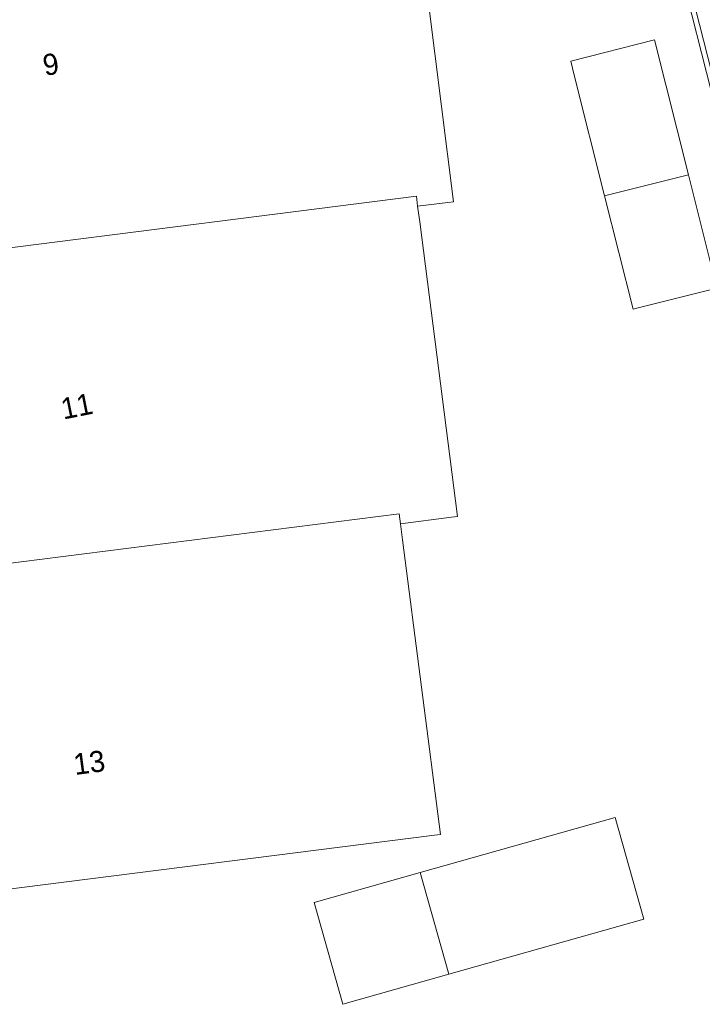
# Model space of a CAD drawing. Header units: metres. Extents: x 197457 to 198138, y 353986 to 354984.
# Tile 123 of 217: x 198043 to 198059, y 354295 to 354318. Entities that reach past the tile are written whole.
import ezdxf
from ezdxf.enums import TextEntityAlignment as Align

# ---------------------------------------------------------------- set-up
doc = ezdxf.new("R2010")
doc.units = ezdxf.units.M
doc.header["$MEASUREMENT"] = 0
for name, color, linetype, lineweight in [('bijgebouw', 1, 'Continuous', 13), ('hoofdgebouw', 1, 'Continuous', 0), ('huisnummerreeks BGT', 7, 'Continuous', 0), ('muur breder dan 30cm', 30, 'Continuous', 0), ('tussenmuur', 1, 'Continuous', 13), ('tussenmuur bijgebouw (GBKN Zuid)', 1, 'Continuous', 13)]:
    doc.layers.add(name, color=color, linetype=linetype, lineweight=lineweight)
doc.styles.add('Style-WORKING', font='WORKING.shx')

msp = doc.modelspace()

# ---------------------------------------------------------------- linework, layer by layer
at = {"layer": 'bijgebouw', "linetype": 'Continuous', "lineweight": 13}
for p, q in [((198055.956, 354316.494), (198055.872, 354316.828)), ((198056.672, 354313.64), (198055.956, 354316.494)), ((198058.653, 354314.137), (198058.967, 354312.88)), ((198052.313, 354297.642), (198049.81, 354296.933))]:
    msp.add_line(p, q, dxfattribs=at)
at = {"layer": 'bijgebouw', "linetype": 'Continuous', "lineweight": 13, "flags": 128}
for points in [[(198055.872, 354316.828), (198057.854, 354317.333), (198058.653, 354314.137)], [(198057.43, 354310.985), (198057.343, 354310.963), (198056.672, 354313.64)], [(198058.967, 354312.88), (198059.322, 354311.459), (198057.43, 354310.985)], [(198052.994, 354295.237), (198057.602, 354296.541), (198056.921, 354298.946), (198052.313, 354297.642)], [(198049.81, 354296.933), (198050.491, 354294.528), (198052.994, 354295.237)]]:
    msp.add_lwpolyline(points, dxfattribs=at)
at = {"layer": 'hoofdgebouw', "linetype": 'Continuous', "lineweight": 0}
for p, q in [((198052.255, 354313.396), (198052.968, 354313.486)), ((198052.303, 354313.024), (198052.255, 354313.396)), ((198051.852, 354305.888), (198053.058, 354306.044)), ((198051.9, 354305.513), (198051.852, 354305.888)), ((198041.512, 354297.116), (198052.654, 354298.526))]:
    msp.add_line(p, q, dxfattribs=at)
at = {"layer": 'hoofdgebouw', "linetype": 'Continuous', "lineweight": 0, "flags": 128}
for points in [[(198052.968, 354313.486), (198053.104, 354313.503), (198051.936, 354322.776)], [(198053.058, 354306.044), (198053.2, 354306.062), (198052.303, 354313.024)], [(198052.654, 354298.526), (198052.793, 354298.544), (198051.9, 354305.513)]]:
    msp.add_lwpolyline(points, dxfattribs=at)
at = {"layer": 'muur breder dan 30cm', "linetype": 'Continuous', "lineweight": 0, "flags": 128}
msp.add_lwpolyline([(198057.225, 354323.85), (198057.341, 354323.88), (198060.58, 354311.141), (198062.798, 354304.006), (198062.683, 354303.971), (198060.464, 354311.108), (198057.225, 354323.85)], dxfattribs=at)
at = {"layer": 'tussenmuur', "linetype": 'Continuous', "lineweight": 13, "flags": 128}
for points in [[(198042.306, 354312.372), (198052.225, 354313.634), (198052.255, 354313.396)], [(198041.888, 354304.862), (198051.822, 354306.126), (198051.852, 354305.888)]]:
    msp.add_lwpolyline(points, dxfattribs=at)
at = {"layer": 'tussenmuur bijgebouw (GBKN Zuid)', "linetype": 'Continuous', "lineweight": 13}
for p, q in [((198058.653, 354314.137), (198056.672, 354313.64)), ((198052.313, 354297.642), (198052.994, 354295.237))]:
    msp.add_line(p, q, dxfattribs=at)

# ---------------------------------------------------------------- texts
at = {"layer": 'huisnummerreeks BGT', "linetype": 'Continuous', "lineweight": 0, "style": 'Style-WORKING'}
for s, rotation, p in [('9', 9.6, (198043.589, 354316.753)), ('11', 11.3, (198044.201, 354308.67)), ('13', 7.4, (198044.496, 354300.244))]:
    msp.add_text(s, height=0.5, rotation=rotation, dxfattribs=at).set_placement(p, align=Align.MIDDLE_CENTER)

doc.saveas('drawing.dxf')
